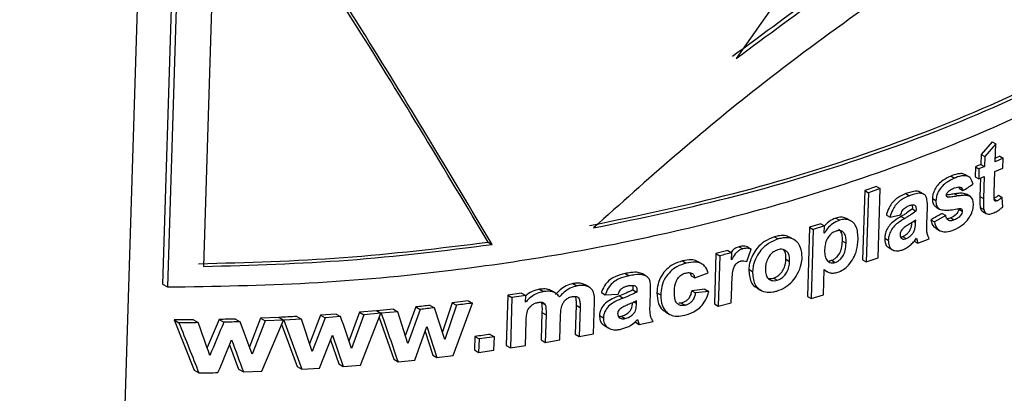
# Model space of a CAD drawing. Header units: millimetres. Extents: x 51 to 2966, y 67 to 3970.
# Tile 70 of 85: x 2478 to 2518, y 2802 to 2817. Entities that reach past the tile are written whole.
import ezdxf

# ---------------------------------------------------------------- set-up
doc = ezdxf.new("R2010")
doc.units = ezdxf.units.MM

msp = doc.modelspace()

# ---------------------------------------------------------------- linework, layer by layer
at = {"color": 7, "linetype": 'Continuous', "lineweight": 25}
for p, q in [((2485.283, 2887.024), (2478.405, 2663.545)), ((2485.25, 2841.631), (2484.152, 2805.97)), ((2485.451, 2841.515), (2484.353, 2805.854)), ((2486.368, 2825.145), (2485.799, 2806.678)), ((2511.913, 2821.732), (2507.239, 2815.053)), ((2517.537, 2811.697), (2517.092, 2811.191)), ((2517.537, 2811.697), (2517.68, 2811.615)), ((2517.68, 2811.615), (2517.235, 2811.109)), ((2517.658, 2810.892), (2517.68, 2811.615)), ((2517.092, 2811.191), (2517.079, 2810.785)), ((2517.092, 2811.191), (2517.235, 2811.109)), ((2517.235, 2811.109), (2517.222, 2810.702)), ((2517.982, 2811.036), (2517.658, 2810.892)), ((2517.839, 2811.118), (2517.662, 2811.04)), ((2517.839, 2811.118), (2517.982, 2811.036)), ((2517.97, 2810.639), (2517.982, 2811.036)), ((2516.86, 2810.691), (2516.848, 2810.293)), ((2516.86, 2810.691), (2517.003, 2810.608)), ((2517.003, 2810.608), (2516.991, 2810.211)), ((2517.222, 2810.702), (2517.003, 2810.608)), ((2517.079, 2810.785), (2517.222, 2810.702)), ((2517.62, 2809.659), (2517.646, 2810.495)), ((2517.646, 2810.495), (2517.97, 2810.639)), ((2515.882, 2810.319), (2516.025, 2810.236)), ((2516.581, 2810.297), (2516.438, 2810.379)), ((2516.848, 2810.293), (2516.991, 2810.211)), ((2516.991, 2810.211), (2517.21, 2810.305)), ((2517.063, 2810.242), (2517.04, 2809.495)), ((2517.21, 2810.305), (2517.183, 2809.412)), ((2512.408, 2809.732), (2512.323, 2806.95)), ((2512.885, 2809.898), (2512.408, 2809.732)), ((2512.408, 2809.732), (2512.554, 2809.648)), ((2513.031, 2809.814), (2512.554, 2809.648)), ((2512.885, 2809.898), (2513.031, 2809.814)), ((2512.945, 2807.032), (2513.031, 2809.814)), ((2516.186, 2809.881), (2516.215, 2809.814)), ((2516.215, 2809.814), (2516.358, 2809.731)), ((2512.554, 2809.648), (2512.469, 2806.866)), ((2514.067, 2809.612), (2514.212, 2809.528)), ((2514.785, 2809.583), (2514.641, 2809.666)), ((2515.129, 2809.415), (2515.273, 2809.332)), ((2515.701, 2809.507), (2515.758, 2809.474)), ((2516.019, 2809.599), (2516.163, 2809.517)), ((2516.638, 2809.503), (2516.495, 2809.586)), ((2517.04, 2809.495), (2517.183, 2809.412)), ((2517.62, 2809.394), (2517.74, 2809.325)), ((2517.789, 2809.543), (2517.931, 2809.461)), ((2517.957, 2809.073), (2517.931, 2809.461)), ((2514.315, 2809.157), (2514.323, 2808.994)), ((2514.323, 2808.994), (2514.468, 2808.91)), ((2514.902, 2808.409), (2514.926, 2809.033)), ((2515.277, 2809.069), (2515.421, 2808.986)), ((2516.189, 2809.004), (2516.189, 2808.987)), ((2516.189, 2808.987), (2516.333, 2808.904)), ((2517.053, 2809.052), (2517.196, 2808.969)), ((2517.155, 2808.893), (2517.298, 2808.811)), ((2511.238, 2808.625), (2511.385, 2808.54)), ((2511.849, 2808.515), (2511.702, 2808.6)), ((2513.279, 2808.751), (2513.424, 2808.667)), ((2513.424, 2808.667), (2513.851, 2808.752)), ((2513.873, 2808.695), (2514.018, 2808.611)), ((2514.454, 2808.447), (2514.457, 2808.549)), ((2515.065, 2808.554), (2515.209, 2808.471)), ((2515.664, 2808.734), (2515.209, 2808.471)), ((2515.52, 2808.817), (2515.664, 2808.734)), ((2515.867, 2808.636), (2516.011, 2808.554)), ((2510.188, 2808.256), (2510.102, 2805.475)), ((2510.642, 2808.398), (2510.188, 2808.256)), ((2510.188, 2808.256), (2510.336, 2808.171)), ((2510.336, 2808.171), (2510.25, 2805.389)), ((2510.79, 2808.313), (2510.336, 2808.171)), ((2510.642, 2808.398), (2510.79, 2808.313)), ((2510.781, 2808.016), (2510.79, 2808.313)), ((2515.276, 2808.211), (2515.42, 2808.127)), ((2508.781, 2807.873), (2508.93, 2807.787)), ((2509.553, 2807.761), (2509.404, 2807.847)), ((2511.51, 2807.7), (2511.657, 2807.615)), ((2513.211, 2807.819), (2513.356, 2807.736)), ((2513.931, 2807.882), (2514.076, 2807.799)), ((2514.398, 2807.701), (2514.542, 2807.617)), ((2514.488, 2807.816), (2514.542, 2807.617)), ((2514.542, 2807.617), (2515, 2807.794)), ((2497.255, 2807.657), (2497.421, 2807.562)), ((2506.903, 2807.322), (2506.419, 2807.197)), ((2506.903, 2807.322), (2507.054, 2807.235)), ((2507.351, 2807.476), (2507.502, 2807.389)), ((2507.657, 2806.878), (2507.836, 2807.379)), ((2507.685, 2807.466), (2507.836, 2807.379)), ((2513.377, 2807.437), (2513.522, 2807.353)), ((2505.073, 2806.903), (2505.226, 2806.815)), ((2506.419, 2807.197), (2506.357, 2805.174)), ((2506.419, 2807.197), (2506.571, 2807.11)), ((2506.571, 2807.11), (2506.508, 2805.087)), ((2507.046, 2806.947), (2507.054, 2807.235)), ((2509.237, 2806.971), (2509.386, 2806.885)), ((2511.075, 2806.927), (2511.222, 2806.842)), ((2512.323, 2806.95), (2512.469, 2806.866)), ((2512.469, 2806.866), (2512.945, 2807.032)), ((2505.853, 2806.784), (2505.7, 2806.872)), ((2507.744, 2806.571), (2507.894, 2806.484)), ((2510.745, 2805.545), (2510.777, 2806.562)), ((2510.776, 2806.544), (2510.9, 2806.473)), ((2502.765, 2806.394), (2502.922, 2806.304)), ((2503.619, 2806.287), (2503.463, 2806.377)), ((2505.418, 2806.304), (2505.571, 2806.216)), ((2505.571, 2806.216), (2506.11, 2806.42)), ((2508.736, 2806.213), (2508.885, 2806.126)), ((2484.152, 2805.97), (2484.353, 2805.854)), ((2499.325, 2805.76), (2499.487, 2805.666)), ((2500.665, 2805.99), (2500.825, 2805.897)), ((2501.318, 2805.846), (2501.159, 2805.938)), ((2503.081, 2805.742), (2503.237, 2805.652)), ((2503.768, 2805.095), (2503.792, 2805.718)), ((2505.978, 2805.76), (2505.444, 2805.701)), ((2505.978, 2805.76), (2506.131, 2805.672)), ((2507.036, 2805.223), (2507.055, 2805.848)), ((2508.065, 2805.818), (2508.215, 2805.731)), ((2498.046, 2805.524), (2497.984, 2803.501)), ((2498.6, 2805.608), (2498.046, 2805.524)), ((2498.046, 2805.524), (2498.21, 2805.429)), ((2498.21, 2805.429), (2498.148, 2803.406)), ((2498.764, 2805.514), (2498.21, 2805.429)), ((2498.6, 2805.608), (2498.764, 2805.514)), ((2498.755, 2805.238), (2498.764, 2805.514)), ((2499.96, 2805.609), (2499.799, 2805.702)), ((2501.812, 2805.629), (2501.969, 2805.538)), ((2501.969, 2805.538), (2502.489, 2805.569)), ((2502.535, 2805.498), (2502.692, 2805.407)), ((2504.043, 2805.622), (2504.198, 2805.532)), ((2505.444, 2805.701), (2505.597, 2805.613)), ((2506.131, 2805.672), (2505.597, 2805.613)), ((2510.102, 2805.475), (2510.25, 2805.389)), ((2510.25, 2805.389), (2510.745, 2805.545)), ((2493.442, 2804.96), (2492.776, 2804.898)), ((2493.442, 2804.96), (2493.616, 2804.86)), ((2494.342, 2805.051), (2493.92, 2803.887)), ((2494.513, 2804.952), (2494.016, 2803.578)), ((2494.342, 2805.051), (2494.513, 2804.952)), ((2494.926, 2805.115), (2495.096, 2805.017)), ((2495.511, 2803.745), (2495.096, 2805.017)), ((2495.811, 2805.22), (2495.412, 2804.049)), ((2495.98, 2805.123), (2495.511, 2803.745)), ((2496.456, 2805.302), (2495.811, 2805.22)), ((2495.811, 2805.22), (2495.98, 2805.123)), ((2495.845, 2803.091), (2496.624, 2805.205)), ((2496.456, 2805.302), (2496.624, 2805.205)), ((2499.382, 2805.248), (2499.544, 2805.155)), ((2500.793, 2805.117), (2500.757, 2803.959)), ((2500.793, 2805.117), (2500.952, 2805.025)), ((2500.952, 2805.025), (2500.916, 2803.866)), ((2501.494, 2803.974), (2501.534, 2805.262)), ((2503.223, 2805.188), (2503.226, 2805.291)), ((2505.033, 2805.208), (2504.923, 2805.201)), ((2505.033, 2805.208), (2505.186, 2805.12)), ((2506.357, 2805.174), (2506.508, 2805.087)), ((2506.508, 2805.087), (2507.036, 2805.223)), ((2485.395, 2804.532), (2484.617, 2804.527)), ((2484.617, 2804.527), (2485.419, 2802.51)), ((2484.617, 2804.527), (2484.815, 2804.412)), ((2485.395, 2804.532), (2485.591, 2804.419)), ((2486.425, 2804.548), (2485.946, 2803.413)), ((2486.425, 2804.548), (2486.617, 2804.437)), ((2487.092, 2804.565), (2487.282, 2804.455)), ((2488.099, 2804.599), (2487.648, 2803.452)), ((2488.832, 2804.63), (2488.099, 2804.599)), ((2488.099, 2804.599), (2488.287, 2804.49)), ((2488.143, 2802.464), (2489.018, 2804.523)), ((2489.018, 2804.523), (2488.287, 2804.49)), ((2488.832, 2804.63), (2489.018, 2804.523)), ((2488.845, 2804.631), (2488.849, 2804.62)), ((2488.845, 2804.631), (2489.031, 2804.524)), ((2489.739, 2804.561), (2489.031, 2804.524)), ((2489.031, 2804.524), (2489.757, 2802.542)), ((2489.556, 2804.667), (2489.739, 2804.561)), ((2490.169, 2803.263), (2489.739, 2804.561)), ((2490.515, 2804.724), (2490.066, 2803.572)), ((2490.695, 2804.619), (2490.169, 2803.263)), ((2491.137, 2804.766), (2490.515, 2804.724)), ((2490.515, 2804.724), (2490.695, 2804.619)), ((2491.316, 2804.663), (2490.695, 2804.619)), ((2491.137, 2804.766), (2491.316, 2804.663)), ((2492.079, 2804.838), (2491.655, 2803.677)), ((2492.255, 2804.736), (2491.76, 2803.373)), ((2492.764, 2804.897), (2492.079, 2804.838)), ((2492.079, 2804.838), (2492.255, 2804.736)), ((2492.117, 2802.707), (2492.939, 2804.796)), ((2492.939, 2804.796), (2492.255, 2804.736)), ((2492.764, 2804.897), (2492.939, 2804.796)), ((2492.776, 2804.898), (2492.78, 2804.888)), ((2492.776, 2804.898), (2492.952, 2804.797)), ((2492.872, 2804.624), (2493.455, 2802.944)), ((2493.616, 2804.86), (2492.952, 2804.797)), ((2494.016, 2803.578), (2493.616, 2804.86)), ((2499.42, 2804.831), (2499.386, 2803.721)), ((2499.42, 2804.831), (2499.582, 2804.738)), ((2499.582, 2804.738), (2499.547, 2803.627)), ((2500.138, 2803.728), (2500.168, 2804.701)), ((2501.736, 2804.702), (2501.894, 2804.611)), ((2502.611, 2804.675), (2502.767, 2804.585)), ((2503.269, 2804.55), (2503.335, 2804.345)), ((2504.386, 2804.848), (2504.541, 2804.759)), ((2487.76, 2803.146), (2487.282, 2804.455)), ((2488.287, 2804.49), (2487.76, 2803.146)), ((2488.946, 2804.355), (2489.574, 2802.648)), ((2494.301, 2802.913), (2494.787, 2804.263)), ((2494.787, 2804.263), (2495.196, 2803.013)), ((2498.751, 2803.499), (2498.782, 2804.483)), ((2501.941, 2804.297), (2502.099, 2804.206)), ((2503.18, 2804.435), (2503.335, 2804.345)), ((2503.335, 2804.345), (2503.891, 2804.465)), ((2490.473, 2802.586), (2490.988, 2803.919)), ((2490.988, 2803.919), (2491.427, 2802.652)), ((2494.714, 2804.061), (2495.026, 2803.111)), ((2496.722, 2803.862), (2496.705, 2803.32)), ((2496.722, 2803.862), (2496.888, 2803.766)), ((2496.888, 2803.766), (2496.872, 2803.224)), ((2497.504, 2803.851), (2496.888, 2803.766)), ((2497.339, 2803.947), (2497.504, 2803.851)), ((2497.487, 2803.309), (2497.504, 2803.851)), ((2500.757, 2803.959), (2500.916, 2803.866)), ((2486.853, 2803.531), (2487.215, 2802.547)), ((2490.912, 2803.723), (2491.248, 2802.756)), ((2497.984, 2803.501), (2498.148, 2803.406)), ((2498.148, 2803.406), (2498.751, 2803.499)), ((2499.386, 2803.721), (2499.547, 2803.627)), ((2493.455, 2802.944), (2493.628, 2802.844)), ((2495.026, 2803.111), (2495.196, 2803.013)), ((2495.196, 2803.013), (2495.845, 2803.091)), ((2496.705, 2803.32), (2496.872, 2803.224)), ((2496.872, 2803.224), (2497.487, 2803.309)), ((2487.215, 2802.547), (2487.405, 2802.437)), ((2489.574, 2802.648), (2489.757, 2802.542)), ((2489.757, 2802.542), (2490.473, 2802.586)), ((2491.248, 2802.756), (2491.427, 2802.652)), ((2491.427, 2802.652), (2492.117, 2802.707)), ((2493.628, 2802.844), (2494.301, 2802.913)), ((2485.419, 2802.51), (2485.615, 2802.397)), ((2487.405, 2802.437), (2488.143, 2802.464))]:
    msp.add_line(p, q, dxfattribs=at)
at = {"color": 8, "linetype": 'Continuous', "lineweight": 25}
for p, q in [((2514.374, 2808.493), (2514.454, 2808.447)), ((2503.127, 2805.244), (2503.223, 2805.188))]:
    msp.add_line(p, q, dxfattribs=at)
at = {"color": 7, "linetype": 'Continuous', "lineweight": 25}
for points, knots in [([(2497.255, 2807.657), (2495.531, 2810.538), (2492.076, 2816.31), (2488.142, 2822.272), (2486.172, 2825.258)], [0, 0, 0, 0, 0.499141, 1, 1, 1, 1]), ([(2497.421, 2807.562), (2495.7, 2810.44), (2492.254, 2816.207), (2488.332, 2822.162), (2486.368, 2825.145)], [0, 0, 0, 0, 0.499157, 1, 1, 1, 1]), ([(2507.088, 2815.14), (2508.329, 2816.059), (2510.812, 2817.898), (2514.424, 2820.287), (2517.795, 2822.422), (2519.81, 2823.704), (2520.824, 2824.349)], [0, 0, 0, 0, 0.268976, 0.538012, 0.767681, 1, 1, 1, 1]), ([(2507.239, 2815.053), (2508.48, 2815.973), (2510.96, 2817.814), (2514.571, 2820.205), (2517.939, 2822.34), (2519.953, 2823.622), (2520.966, 2824.267)], [0, 0, 0, 0, 0.269026, 0.538111, 0.767736, 1, 1, 1, 1]), ([(2522.051, 2823.389), (2521.152, 2822.805), (2519.347, 2821.632), (2516.088, 2819.558), (2512.287, 2817.037), (2508.327, 2814.103), (2504.712, 2811.122), (2502.572, 2809.198), (2501.496, 2808.23)], [0, 0, 0, 0, 0.1372122, 0.2755381, 0.4690885, 0.6682731, 0.8330948, 1, 1, 1, 1]), ([(2501.337, 2808.322), (2503.288, 2808.728), (2507.216, 2809.546), (2512.835, 2811.289), (2518.247, 2813.402), (2521.479, 2815.141), (2523.107, 2816.018)], [0, 0, 0, 0, 0.2413513, 0.4859069, 0.7410574, 1, 1, 1, 1]), ([(2501.496, 2808.23), (2503.446, 2808.638), (2507.371, 2809.46), (2512.985, 2811.207), (2518.392, 2813.321), (2521.622, 2815.06), (2523.249, 2815.936)], [0, 0, 0, 0, 0.241419, 0.486018, 0.741129, 1, 1, 1, 1]), ([(2484.353, 2805.854), (2486.258, 2805.885), (2490.089, 2805.947), (2495.383, 2806.442), (2500.196, 2807.146), (2504.549, 2808.013), (2508.801, 2809.099), (2513.451, 2810.578), (2518.39, 2812.519), (2521.605, 2814.249), (2523.224, 2815.121)], [0, 0, 0, 0, 0.132401, 0.266264, 0.371848, 0.477431, 0.586078, 0.694727, 0.846257, 1, 1, 1, 1]), ([(2515.882, 2810.319), (2515.774, 2810.269), (2515.598, 2810.188), (2515.371, 2809.994), (2515.227, 2809.796), (2515.144, 2809.594), (2515.134, 2809.473), (2515.129, 2809.415)], [0, 0, 0, 0, 0.2957898, 0.4813156, 0.667775, 0.8417216, 1, 1, 1, 1]), ([(2516.025, 2810.236), (2515.917, 2810.186), (2515.741, 2810.105), (2515.515, 2809.911), (2515.371, 2809.713), (2515.288, 2809.511), (2515.278, 2809.39), (2515.273, 2809.332)], [0, 0, 0, 0, 0.295819, 0.48132, 0.667759, 0.8417, 1, 1, 1, 1]), ([(2516.433, 2810.372), (2516.42, 2810.382), (2516.367, 2810.422), (2516.19, 2810.42), (2516.014, 2810.371), (2515.896, 2810.325), (2515.882, 2810.319)], [0, 0, 0, 0, 0.107521, 0.416466, 0.927808, 1, 1, 1, 1]), ([(2516.767, 2809.998), (2516.739, 2810.085), (2516.694, 2810.224), (2516.541, 2810.33), (2516.337, 2810.342), (2516.157, 2810.288), (2516.04, 2810.242), (2516.025, 2810.236)], [0, 0, 0, 0, 0.304896, 0.483448, 0.662268, 0.958231, 1, 1, 1, 1]), ([(2514.638, 2809.662), (2514.633, 2809.667), (2514.599, 2809.698), (2514.472, 2809.715), (2514.281, 2809.687), (2514.134, 2809.635), (2514.067, 2809.612)], [0, 0, 0, 0, 0.04143, 0.289608, 0.677856, 1, 1, 1, 1]), ([(2515.689, 2809.55), (2515.691, 2809.566), (2515.695, 2809.598), (2515.727, 2809.653), (2515.781, 2809.712), (2515.884, 2809.782), (2515.968, 2809.819), (2516.024, 2809.843)], [0, 0, 0, 0, 0.113787, 0.228978, 0.376908, 0.590516, 1, 1, 1, 1]), ([(2516.024, 2809.843), (2516.063, 2809.858), (2516.101, 2809.871), (2516.176, 2809.884), (2516.213, 2809.884), (2516.275, 2809.865), (2516.3, 2809.846), (2516.338, 2809.796), (2516.349, 2809.764), (2516.358, 2809.731)], [0, 0, 0, 0, 0.25, 0.25, 0.5, 0.5, 0.75, 0.75, 1, 1, 1, 1]), ([(2514.067, 2809.612), (2513.955, 2809.564), (2513.778, 2809.49), (2513.555, 2809.307), (2513.396, 2809.089), (2513.319, 2808.898), (2513.285, 2808.776), (2513.279, 2808.751)], [0, 0, 0, 0, 0.308047, 0.486116, 0.664587, 0.933528, 1, 1, 1, 1]), ([(2514.212, 2809.528), (2514.1, 2809.481), (2513.923, 2809.406), (2513.7, 2809.223), (2513.541, 2809.006), (2513.465, 2808.814), (2513.431, 2808.692), (2513.424, 2808.667)], [0, 0, 0, 0, 0.308022, 0.48607, 0.664507, 0.933488, 1, 1, 1, 1]), ([(2514.926, 2809.033), (2514.928, 2809.149), (2514.931, 2809.319), (2514.878, 2809.516), (2514.776, 2809.599), (2514.62, 2809.636), (2514.425, 2809.603), (2514.278, 2809.551), (2514.212, 2809.528)], [0, 0, 0, 0, 0.28295, 0.41146, 0.541158, 0.66, 0.84588, 1, 1, 1, 1]), ([(2515.129, 2809.415), (2515.129, 2809.375), (2515.131, 2809.273), (2515.175, 2809.144), (2515.249, 2809.094), (2515.281, 2809.074)], [0, 0, 0, 0, 0.274028, 0.698693, 1, 1, 1, 1]), ([(2515.273, 2809.332), (2515.273, 2809.292), (2515.275, 2809.19), (2515.324, 2809.051), (2515.409, 2808.997), (2515.449, 2808.971)], [0, 0, 0, 0, 0.251788, 0.642101, 1, 1, 1, 1]), ([(2515.758, 2809.474), (2515.748, 2809.477), (2515.727, 2809.482), (2515.701, 2809.499), (2515.691, 2809.526), (2515.69, 2809.544), (2515.689, 2809.55)], [0, 0, 0, 0, 0.252094, 0.57588, 0.836538, 1, 1, 1, 1]), ([(2516.019, 2809.599), (2515.951, 2809.589), (2515.849, 2809.573), (2515.738, 2809.556), (2515.698, 2809.557), (2515.691, 2809.557)], [0, 0, 0, 0, 0.619563, 0.930207, 1, 1, 1, 1]), ([(2516.163, 2809.517), (2516.095, 2809.505), (2515.992, 2809.489), (2515.855, 2809.471), (2515.79, 2809.473), (2515.758, 2809.474)], [0, 0, 0, 0, 0.498443, 0.748367, 1, 1, 1, 1]), ([(2516.519, 2809.571), (2516.459, 2809.594), (2516.357, 2809.634), (2516.18, 2809.624), (2516.073, 2809.607), (2516.019, 2809.599)], [0, 0, 0, 0, 0.411246, 0.703732, 1, 1, 1, 1]), ([(2516.662, 2809.489), (2516.602, 2809.512), (2516.501, 2809.551), (2516.324, 2809.541), (2516.217, 2809.525), (2516.163, 2809.517)], [0, 0, 0, 0, 0.411277, 0.703743, 1, 1, 1, 1]), ([(2516.777, 2809.15), (2516.777, 2809.184), (2516.777, 2809.254), (2516.758, 2809.347), (2516.724, 2809.431), (2516.683, 2809.469), (2516.662, 2809.489)], [0, 0, 0, 0, 0.251068, 0.499537, 0.744526, 1, 1, 1, 1]), ([(2517.04, 2809.495), (2517.038, 2809.419), (2517.036, 2809.343), (2517.038, 2809.194), (2517.04, 2809.12), (2517.053, 2809.052)], [0, 0, 0, 0, 0.5, 0.5, 1, 1, 1, 1]), ([(2517.183, 2809.412), (2517.182, 2809.375), (2517.18, 2809.299), (2517.178, 2809.148), (2517.189, 2809.041), (2517.196, 2808.969)], [0, 0, 0, 0, 0.250235, 0.500535, 1, 1, 1, 1]), ([(2517.625, 2809.351), (2517.622, 2809.375), (2517.615, 2809.424), (2517.618, 2809.529), (2517.619, 2809.607), (2517.62, 2809.659)], [0, 0, 0, 0, 0.252808, 0.503655, 1, 1, 1, 1]), ([(2517.789, 2809.543), (2517.758, 2809.518), (2517.712, 2809.48), (2517.654, 2809.438), (2517.628, 2809.424), (2517.618, 2809.419)], [0, 0, 0, 0, 0.5516105, 0.830939, 1, 1, 1, 1]), ([(2517.74, 2809.325), (2517.722, 2809.318), (2517.692, 2809.307), (2517.656, 2809.312), (2517.636, 2809.329), (2517.628, 2809.344), (2517.625, 2809.351)], [0, 0, 0, 0, 0.370096, 0.59234, 0.814822, 1, 1, 1, 1]), ([(2517.931, 2809.461), (2517.901, 2809.436), (2517.855, 2809.397), (2517.79, 2809.351), (2517.757, 2809.334), (2517.74, 2809.325)], [0, 0, 0, 0, 0.49475, 0.74527, 1, 1, 1, 1]), ([(2513.851, 2808.752), (2513.871, 2808.812), (2513.901, 2808.902), (2513.986, 2809.014), (2514.074, 2809.079), (2514.137, 2809.106), (2514.171, 2809.12)], [0, 0, 0, 0, 0.389393, 0.580625, 0.772281, 1, 1, 1, 1]), ([(2514.323, 2808.994), (2514.251, 2808.939), (2514.141, 2808.857), (2513.989, 2808.763), (2513.912, 2808.718), (2513.873, 2808.695)], [0, 0, 0, 0, 0.495871, 0.747824, 1, 1, 1, 1]), ([(2514.468, 2808.91), (2514.395, 2808.856), (2514.286, 2808.774), (2514.134, 2808.68), (2514.057, 2808.634), (2514.018, 2808.611)], [0, 0, 0, 0, 0.495879, 0.747805, 1, 1, 1, 1]), ([(2514.171, 2809.12), (2514.217, 2809.136), (2514.29, 2809.161), (2514.381, 2809.161), (2514.438, 2809.138), (2514.476, 2809.054), (2514.472, 2808.973), (2514.468, 2808.91)], [0, 0, 0, 0, 0.25045, 0.396693, 0.543778, 0.645971, 1, 1, 1, 1]), ([(2515.449, 2808.971), (2515.522, 2808.958), (2515.673, 2808.933), (2515.928, 2808.963), (2516.102, 2808.991), (2516.189, 2809.004)], [0, 0, 0, 0, 0.318231, 0.6581843, 1, 1, 1, 1]), ([(2516.189, 2808.987), (2516.188, 2808.969), (2516.186, 2808.951), (2516.177, 2808.913), (2516.169, 2808.893), (2516.14, 2808.835), (2516.112, 2808.799), (2516.017, 2808.705), (2515.941, 2808.668), (2515.867, 2808.636)], [0, 0, 0, 0, 0.125, 0.125, 0.25, 0.25, 0.5, 0.5, 1, 1, 1, 1]), ([(2515.998, 2808.156), (2516.117, 2808.213), (2516.311, 2808.307), (2516.547, 2808.543), (2516.696, 2808.777), (2516.766, 2808.988), (2516.774, 2809.107), (2516.777, 2809.15)], [0, 0, 0, 0, 0.304095, 0.497863, 0.691618, 0.888478, 1, 1, 1, 1]), ([(2516.333, 2808.904), (2516.329, 2808.874), (2516.321, 2808.817), (2516.27, 2808.733), (2516.199, 2808.656), (2516.109, 2808.597), (2516.042, 2808.567), (2516.011, 2808.554)], [0, 0, 0, 0, 0.20178, 0.380139, 0.539142, 0.783349, 1, 1, 1, 1]), ([(2516.189, 2809.004), (2516.199, 2809.006), (2516.219, 2809.009), (2516.247, 2809.008), (2516.275, 2809.006), (2516.29, 2808.998), (2516.298, 2808.995)], [0, 0, 0, 0, 0.249214, 0.499025, 0.746441, 1, 1, 1, 1]), ([(2516.298, 2808.995), (2516.307, 2808.985), (2516.326, 2808.968), (2516.333, 2808.932), (2516.333, 2808.911), (2516.333, 2808.904)], [0, 0, 0, 0, 0.431722, 0.825834, 1, 1, 1, 1]), ([(2517.053, 2809.052), (2517.068, 2809.002), (2517.087, 2808.934), (2517.143, 2808.906), (2517.158, 2808.899)], [0, 0, 0, 0, 0.739017, 1, 1, 1, 1]), ([(2517.196, 2808.969), (2517.212, 2808.922), (2517.24, 2808.842), (2517.335, 2808.787), (2517.453, 2808.78), (2517.547, 2808.815), (2517.602, 2808.836)], [0, 0, 0, 0, 0.30184, 0.505466, 0.708876, 1, 1, 1, 1]), ([(2517.602, 2808.836), (2517.662, 2808.866), (2517.753, 2808.91), (2517.871, 2808.996), (2517.928, 2809.047), (2517.957, 2809.073)], [0, 0, 0, 0, 0.48805, 0.741868, 1, 1, 1, 1]), ([(2511.385, 2808.54), (2511.289, 2808.498), (2511.112, 2808.42), (2510.903, 2808.219), (2510.819, 2808.079), (2510.781, 2808.016)], [0, 0, 0, 0, 0.390678, 0.725512, 1, 1, 1, 1]), ([(2511.238, 2808.625), (2511.141, 2808.584), (2510.973, 2808.513), (2510.842, 2808.374), (2510.786, 2808.315)], [0, 0, 0, 0, 0.5782339, 1, 1, 1, 1]), ([(2511.696, 2808.589), (2511.65, 2808.615), (2511.555, 2808.67), (2511.385, 2808.666), (2511.277, 2808.636), (2511.238, 2808.625)], [0, 0, 0, 0, 0.37807, 0.773509, 1, 1, 1, 1]), ([(2512.14, 2807.773), (2512.134, 2807.961), (2512.124, 2808.238), (2511.923, 2808.487), (2511.726, 2808.58), (2511.532, 2808.582), (2511.424, 2808.551), (2511.385, 2808.54)], [0, 0, 0, 0, 0.406073, 0.59581, 0.785937, 0.922005, 1, 1, 1, 1]), ([(2513.873, 2808.695), (2513.777, 2808.637), (2513.618, 2808.541), (2513.413, 2808.357), (2513.289, 2808.166), (2513.223, 2807.981), (2513.215, 2807.871), (2513.211, 2807.819)], [0, 0, 0, 0, 0.2863127, 0.4759378, 0.6666175, 0.8457925, 1, 1, 1, 1]), ([(2514.018, 2808.611), (2513.922, 2808.553), (2513.763, 2808.457), (2513.558, 2808.274), (2513.435, 2808.083), (2513.369, 2807.897), (2513.36, 2807.787), (2513.356, 2807.736)], [0, 0, 0, 0, 0.286191, 0.475836, 0.666535, 0.845712, 1, 1, 1, 1]), ([(2514.457, 2808.549), (2514.412, 2808.517), (2514.344, 2808.47), (2514.251, 2808.412), (2514.205, 2808.384), (2514.182, 2808.37)], [0, 0, 0, 0, 0.499126, 0.749568, 1, 1, 1, 1]), ([(2515.065, 2808.554), (2515.093, 2808.447), (2515.131, 2808.302), (2515.25, 2808.238), (2515.282, 2808.221)], [0, 0, 0, 0, 0.733262, 1, 1, 1, 1]), ([(2516.011, 2808.554), (2515.962, 2808.537), (2515.88, 2808.51), (2515.781, 2808.527), (2515.711, 2808.584), (2515.678, 2808.661), (2515.667, 2808.718), (2515.664, 2808.734)], [0, 0, 0, 0, 0.272019, 0.453586, 0.635365, 0.899815, 1, 1, 1, 1]), ([(2515.867, 2808.636), (2515.817, 2808.616), (2515.762, 2808.594), (2515.717, 2808.603), (2515.713, 2808.604)], [0, 0, 0, 0, 0.916699, 1, 1, 1, 1]), ([(2511.252, 2808.104), (2511.207, 2808.085), (2511.117, 2808.049), (2510.99, 2807.936), (2510.878, 2807.78), (2510.809, 2807.578), (2510.799, 2807.439), (2510.794, 2807.364)], [0, 0, 0, 0, 0.151267, 0.303738, 0.491095, 0.725152, 1, 1, 1, 1]), ([(2511.657, 2807.615), (2511.657, 2807.683), (2511.656, 2807.818), (2511.612, 2807.984), (2511.517, 2808.087), (2511.398, 2808.136), (2511.299, 2808.114), (2511.252, 2808.104)], [0, 0, 0, 0, 0.249827, 0.501402, 0.670826, 0.841262, 1, 1, 1, 1]), ([(2511.51, 2807.7), (2511.51, 2807.768), (2511.511, 2807.904), (2511.462, 2808.063), (2511.399, 2808.154), (2511.353, 2808.169), (2511.347, 2808.171)], [0, 0, 0, 0, 0.360062, 0.722624, 0.966847, 1, 1, 1, 1]), ([(2513.898, 2808.152), (2513.879, 2808.123), (2513.84, 2808.066), (2513.83, 2808.002), (2513.828, 2807.971), (2513.827, 2807.967)], [0, 0, 0, 0, 0.4813066, 0.9268262, 1, 1, 1, 1]), ([(2514.182, 2808.37), (2514.133, 2808.339), (2514.06, 2808.292), (2513.962, 2808.221), (2513.92, 2808.175), (2513.898, 2808.152)], [0, 0, 0, 0, 0.491518, 0.742028, 1, 1, 1, 1]), ([(2513.931, 2807.882), (2513.972, 2807.903), (2514.056, 2807.944), (2514.161, 2808.047), (2514.247, 2808.161), (2514.295, 2808.3), (2514.298, 2808.39), (2514.3, 2808.443)], [0, 0, 0, 0, 0.192343, 0.384658, 0.562817, 0.742318, 1, 1, 1, 1]), ([(2514.076, 2807.799), (2514.117, 2807.819), (2514.201, 2807.861), (2514.305, 2807.964), (2514.392, 2808.077), (2514.449, 2808.247), (2514.452, 2808.365), (2514.454, 2808.447)], [0, 0, 0, 0, 0.16902, 0.3380281, 0.4946592, 0.6524698, 1, 1, 1, 1]), ([(2515, 2807.794), (2514.978, 2807.836), (2514.957, 2807.88), (2514.926, 2807.975), (2514.914, 2808.025), (2514.898, 2808.184), (2514.9, 2808.297), (2514.902, 2808.409)], [0, 0, 0, 0, 0.25, 0.25, 0.5, 0.5, 1, 1, 1, 1]), ([(2515.209, 2808.471), (2515.24, 2808.369), (2515.292, 2808.202), (2515.484, 2808.083), (2515.714, 2808.059), (2515.895, 2808.121), (2515.998, 2808.156)], [0, 0, 0, 0, 0.321287, 0.524102, 0.727275, 1, 1, 1, 1]), ([(2508.781, 2807.873), (2508.644, 2807.82), (2508.384, 2807.722), (2508.08, 2807.439), (2507.877, 2807.128), (2507.765, 2806.834), (2507.75, 2806.646), (2507.744, 2806.571)], [0, 0, 0, 0, 0.240261, 0.452807, 0.634149, 0.85348, 1, 1, 1, 1]), ([(2508.93, 2807.787), (2508.793, 2807.734), (2508.534, 2807.635), (2508.229, 2807.353), (2508.027, 2807.042), (2507.915, 2806.747), (2507.9, 2806.56), (2507.894, 2806.484)], [0, 0, 0, 0, 0.2403136, 0.4527118, 0.6340093, 0.8533442, 1, 1, 1, 1]), ([(2509.4, 2807.838), (2509.349, 2807.865), (2509.23, 2807.929), (2509.005, 2807.928), (2508.847, 2807.889), (2508.781, 2807.873)], [0, 0, 0, 0, 0.307034, 0.71364, 1, 1, 1, 1]), ([(2509.889, 2807.043), (2509.879, 2807.18), (2509.861, 2807.453), (2509.659, 2807.718), (2509.396, 2807.837), (2509.155, 2807.843), (2508.996, 2807.803), (2508.93, 2807.787)], [0, 0, 0, 0, 0.2758639, 0.5537627, 0.7188434, 0.8838912, 1, 1, 1, 1]), ([(2511.075, 2806.927), (2511.115, 2806.943), (2511.196, 2806.977), (2511.312, 2807.08), (2511.417, 2807.226), (2511.494, 2807.445), (2511.504, 2807.603), (2511.51, 2807.7)], [0, 0, 0, 0, 0.132897, 0.266829, 0.436316, 0.655543, 1, 1, 1, 1]), ([(2511.321, 2806.445), (2511.399, 2806.478), (2511.555, 2806.543), (2511.782, 2806.751), (2511.972, 2807.02), (2512.11, 2807.383), (2512.129, 2807.627), (2512.14, 2807.773)], [0, 0, 0, 0, 0.148324, 0.297406, 0.5009, 0.701593, 1, 1, 1, 1]), ([(2513.211, 2807.819), (2513.215, 2807.743), (2513.223, 2807.608), (2513.296, 2807.482), (2513.363, 2807.452), (2513.381, 2807.444)], [0, 0, 0, 0, 0.48653, 0.856065, 1, 1, 1, 1]), ([(2513.356, 2807.736), (2513.36, 2807.658), (2513.366, 2807.521), (2513.465, 2807.378), (2513.604, 2807.306), (2513.769, 2807.301), (2513.882, 2807.337), (2513.931, 2807.352)], [0, 0, 0, 0, 0.25835, 0.454547, 0.651092, 0.845593, 1, 1, 1, 1]), ([(2513.827, 2807.967), (2513.829, 2807.932), (2513.833, 2807.869), (2513.885, 2807.808), (2513.953, 2807.777), (2514.022, 2807.781), (2514.063, 2807.795), (2514.076, 2807.799)], [0, 0, 0, 0, 0.266596, 0.485755, 0.704703, 0.911001, 1, 1, 1, 1]), ([(2513.844, 2807.868), (2513.861, 2807.868), (2513.888, 2807.867), (2513.918, 2807.878), (2513.931, 2807.882)], [0, 0, 0, 0, 0.584434, 1, 1, 1, 1]), ([(2513.931, 2807.352), (2513.985, 2807.374), (2514.038, 2807.397), (2514.14, 2807.458), (2514.191, 2807.494), (2514.287, 2807.575), (2514.331, 2807.619), (2514.414, 2807.713), (2514.452, 2807.764), (2514.488, 2807.816)], [0, 0, 0, 0, 0.25, 0.25, 0.5, 0.5, 0.75, 0.75, 1, 1, 1, 1]), ([(2485.604, 2806.791), (2487.554, 2806.844), (2491.478, 2806.951), (2495.322, 2807.421), (2497.255, 2807.657)], [0, 0, 0, 0, 0.497094, 1, 1, 1, 1]), ([(2485.799, 2806.678), (2487.745, 2806.735), (2491.66, 2806.849), (2495.493, 2807.323), (2497.421, 2807.562)], [0, 0, 0, 0, 0.497127, 1, 1, 1, 1]), ([(2507.351, 2807.476), (2507.3, 2807.458), (2507.207, 2807.425), (2507.094, 2807.337), (2507.053, 2807.273), (2507.036, 2807.245)], [0, 0, 0, 0, 0.412811, 0.751953, 1, 1, 1, 1]), ([(2507.502, 2807.389), (2507.451, 2807.371), (2507.356, 2807.338), (2507.199, 2807.207), (2507.115, 2807.068), (2507.058, 2806.969), (2507.046, 2806.947)], [0, 0, 0, 0, 0.249923, 0.455174, 0.884049, 1, 1, 1, 1]), ([(2507.685, 2807.466), (2507.651, 2807.476), (2507.591, 2807.494), (2507.478, 2807.502), (2507.399, 2807.486), (2507.351, 2807.476)], [0, 0, 0, 0, 0.341223, 0.603483, 1, 1, 1, 1]), ([(2507.836, 2807.379), (2507.802, 2807.389), (2507.741, 2807.407), (2507.629, 2807.415), (2507.55, 2807.399), (2507.502, 2807.389)], [0, 0, 0, 0, 0.3411159, 0.6033451, 1, 1, 1, 1]), ([(2508.916, 2807.353), (2508.866, 2807.334), (2508.766, 2807.296), (2508.623, 2807.176), (2508.497, 2807.009), (2508.424, 2806.804), (2508.414, 2806.667), (2508.409, 2806.6)], [0, 0, 0, 0, 0.158158, 0.317123, 0.518402, 0.762353, 1, 1, 1, 1]), ([(2509.386, 2806.885), (2509.382, 2806.995), (2509.376, 2807.156), (2509.259, 2807.309), (2509.139, 2807.369), (2509.016, 2807.377), (2508.944, 2807.36), (2508.916, 2807.353)], [0, 0, 0, 0, 0.393944, 0.581242, 0.768754, 0.909784, 1, 1, 1, 1]), ([(2509.237, 2806.971), (2509.236, 2807.083), (2509.235, 2807.237), (2509.145, 2807.337), (2509.12, 2807.364)], [0, 0, 0, 0, 0.72711, 1, 1, 1, 1]), ([(2510.794, 2807.364), (2510.792, 2807.291), (2510.794, 2807.22), (2510.813, 2807.083), (2510.829, 2807.019), (2510.878, 2806.936), (2510.898, 2806.912), (2510.946, 2806.871), (2510.973, 2806.853), (2511.034, 2806.829), (2511.069, 2806.822), (2511.143, 2806.822), (2511.182, 2806.83), (2511.222, 2806.842)], [0, 0, 0, 0, 0.25, 0.25, 0.5, 0.5, 0.625, 0.625, 0.75, 0.75, 0.875, 0.875, 1, 1, 1, 1]), ([(2511.222, 2806.842), (2511.262, 2806.859), (2511.343, 2806.892), (2511.458, 2806.995), (2511.563, 2807.141), (2511.64, 2807.36), (2511.651, 2807.518), (2511.657, 2807.615)], [0, 0, 0, 0, 0.1328271, 0.266685, 0.4361808, 0.6553564, 1, 1, 1, 1]), ([(2505.073, 2806.903), (2504.943, 2806.863), (2504.712, 2806.791), (2504.422, 2806.57), (2504.202, 2806.297), (2504.07, 2805.966), (2504.052, 2805.735), (2504.043, 2805.622)], [0, 0, 0, 0, 0.217219, 0.385996, 0.554496, 0.780939, 1, 1, 1, 1]), ([(2505.695, 2806.865), (2505.679, 2806.877), (2505.611, 2806.929), (2505.395, 2806.958), (2505.194, 2806.924), (2505.073, 2806.903)], [0, 0, 0, 0, 0.1080484, 0.4660846, 1, 1, 1, 1]), ([(2507.055, 2805.848), (2507.058, 2805.94), (2507.065, 2806.125), (2507.088, 2806.403), (2507.128, 2806.63), (2507.226, 2806.783), (2507.308, 2806.856), (2507.379, 2806.888), (2507.417, 2806.9), (2507.422, 2806.902)], [0, 0, 0, 0, 0.249989, 0.500073, 0.752117, 0.830537, 0.909311, 0.985952, 1, 1, 1, 1]), ([(2507.422, 2806.902), (2507.444, 2806.907), (2507.466, 2806.911), (2507.508, 2806.914), (2507.528, 2806.912), (2507.587, 2806.905), (2507.623, 2806.892), (2507.657, 2806.878)], [0, 0, 0, 0, 0.25, 0.25, 0.5, 0.5, 1, 1, 1, 1]), ([(2508.736, 2806.213), (2508.785, 2806.231), (2508.883, 2806.268), (2509.023, 2806.386), (2509.147, 2806.55), (2509.221, 2806.759), (2509.232, 2806.899), (2509.237, 2806.971)], [0, 0, 0, 0, 0.154785, 0.310327, 0.507474, 0.746457, 1, 1, 1, 1]), ([(2508.868, 2805.692), (2508.982, 2805.735), (2509.211, 2805.822), (2509.503, 2806.073), (2509.73, 2806.399), (2509.863, 2806.734), (2509.882, 2806.955), (2509.889, 2807.043)], [0, 0, 0, 0, 0.197249, 0.396131, 0.577609, 0.830744, 1, 1, 1, 1]), ([(2510.958, 2806.911), (2510.975, 2806.91), (2511.012, 2806.908), (2511.053, 2806.92), (2511.075, 2806.927)], [0, 0, 0, 0, 0.462751, 1, 1, 1, 1]), ([(2505.226, 2806.815), (2505.096, 2806.774), (2504.865, 2806.702), (2504.577, 2806.481), (2504.356, 2806.207), (2504.225, 2805.877), (2504.207, 2805.646), (2504.198, 2805.532)], [0, 0, 0, 0, 0.217291, 0.385981, 0.554396, 0.780979, 1, 1, 1, 1]), ([(2506.11, 2806.42), (2506.071, 2806.52), (2506.009, 2806.682), (2505.807, 2806.823), (2505.552, 2806.873), (2505.348, 2806.837), (2505.226, 2806.815)], [0, 0, 0, 0, 0.318172, 0.513494, 0.70887, 1, 1, 1, 1]), ([(2507.744, 2806.571), (2507.755, 2806.393), (2507.772, 2806.119), (2507.937, 2805.881), (2508.047, 2805.837), (2508.071, 2805.828)], [0, 0, 0, 0, 0.593521, 0.915071, 1, 1, 1, 1]), ([(2508.409, 2806.6), (2508.408, 2806.529), (2508.411, 2806.461), (2508.436, 2806.332), (2508.461, 2806.272), (2508.54, 2806.174), (2508.594, 2806.138), (2508.694, 2806.11), (2508.73, 2806.106), (2508.806, 2806.108), (2508.845, 2806.116), (2508.885, 2806.126)], [0, 0, 0, 0, 0.25, 0.25, 0.5, 0.5, 0.75, 0.75, 0.875, 0.875, 1, 1, 1, 1]), ([(2508.885, 2806.126), (2508.934, 2806.145), (2509.032, 2806.182), (2509.172, 2806.3), (2509.295, 2806.464), (2509.37, 2806.673), (2509.38, 2806.813), (2509.386, 2806.885)], [0, 0, 0, 0, 0.15468, 0.310126, 0.507243, 0.746191, 1, 1, 1, 1]), ([(2510.777, 2806.562), (2510.846, 2806.508), (2510.95, 2806.426), (2511.152, 2806.403), (2511.263, 2806.431), (2511.321, 2806.445)], [0, 0, 0, 0, 0.495574, 0.736779, 1, 1, 1, 1]), ([(2502.765, 2806.394), (2502.628, 2806.361), (2502.412, 2806.307), (2502.136, 2806.147), (2501.944, 2805.943), (2501.857, 2805.761), (2501.818, 2805.648), (2501.812, 2805.629)], [0, 0, 0, 0, 0.320108, 0.506199, 0.692965, 0.949779, 1, 1, 1, 1]), ([(2502.922, 2806.304), (2502.785, 2806.27), (2502.569, 2806.217), (2502.293, 2806.056), (2502.102, 2805.852), (2502.014, 2805.67), (2501.976, 2805.557), (2501.969, 2805.538)], [0, 0, 0, 0, 0.320017, 0.506025, 0.692693, 0.949646, 1, 1, 1, 1]), ([(2503.463, 2806.377), (2503.408, 2806.4), (2503.272, 2806.457), (2503.021, 2806.441), (2502.843, 2806.409), (2502.765, 2806.394)], [0, 0, 0, 0, 0.278098, 0.684492, 1, 1, 1, 1]), ([(2503.792, 2805.718), (2503.793, 2805.828), (2503.795, 2805.99), (2503.742, 2806.191), (2503.622, 2806.299), (2503.424, 2806.363), (2503.178, 2806.352), (2502.999, 2806.319), (2502.922, 2806.304)], [0, 0, 0, 0, 0.25679, 0.380778, 0.506417, 0.643796, 0.844488, 1, 1, 1, 1]), ([(2504.748, 2805.692), (2504.756, 2805.829), (2504.766, 2806.011), (2504.903, 2806.235), (2505.024, 2806.344), (2505.135, 2806.397), (2505.196, 2806.413), (2505.212, 2806.417)], [0, 0, 0, 0, 0.48379, 0.644752, 0.806121, 0.950694, 1, 1, 1, 1]), ([(2505.212, 2806.417), (2505.258, 2806.425), (2505.339, 2806.44), (2505.441, 2806.418), (2505.519, 2806.362), (2505.556, 2806.287), (2505.568, 2806.232), (2505.571, 2806.216)], [0, 0, 0, 0, 0.25236, 0.438629, 0.625237, 0.887742, 1, 1, 1, 1]), ([(2505.366, 2806.428), (2505.382, 2806.404), (2505.406, 2806.367), (2505.415, 2806.321), (2505.418, 2806.304)], [0, 0, 0, 0, 0.636183, 1, 1, 1, 1]), ([(2507.894, 2806.484), (2507.902, 2806.303), (2507.916, 2806.023), (2508.139, 2805.756), (2508.395, 2805.641), (2508.657, 2805.638), (2508.816, 2805.679), (2508.868, 2805.692)], [0, 0, 0, 0, 0.348839, 0.537814, 0.726893, 0.910071, 1, 1, 1, 1]), ([(2508.519, 2806.206), (2508.556, 2806.198), (2508.624, 2806.185), (2508.701, 2806.204), (2508.736, 2806.213)], [0, 0, 0, 0, 0.549785, 1, 1, 1, 1]), ([(2499.325, 2805.76), (2499.22, 2805.735), (2499.01, 2805.686), (2498.839, 2805.557), (2498.752, 2805.491)], [0, 0, 0, 0, 0.498287, 1, 1, 1, 1]), ([(2499.799, 2805.701), (2499.745, 2805.725), (2499.636, 2805.776), (2499.464, 2805.779), (2499.36, 2805.764), (2499.325, 2805.76)], [0, 0, 0, 0, 0.388431, 0.797227, 1, 1, 1, 1]), ([(2500.665, 2805.99), (2500.572, 2805.965), (2500.384, 2805.914), (2500.143, 2805.746), (2500.021, 2805.611), (2499.963, 2805.546)], [0, 0, 0, 0, 0.3376344, 0.6819876, 1, 1, 1, 1]), ([(2500.825, 2805.897), (2500.732, 2805.872), (2500.544, 2805.822), (2500.303, 2805.653), (2500.182, 2805.518), (2500.124, 2805.454)], [0, 0, 0, 0, 0.337913, 0.68182, 1, 1, 1, 1]), ([(2501.158, 2805.935), (2501.11, 2805.958), (2501.007, 2806.008), (2500.83, 2806.014), (2500.712, 2805.997), (2500.665, 2805.99)], [0, 0, 0, 0, 0.342338, 0.733976, 1, 1, 1, 1]), ([(2501.534, 2805.262), (2501.534, 2805.353), (2501.534, 2805.514), (2501.474, 2805.718), (2501.343, 2805.845), (2501.171, 2805.912), (2500.989, 2805.922), (2500.872, 2805.905), (2500.825, 2805.897)], [0, 0, 0, 0, 0.244779, 0.429721, 0.583469, 0.737269, 0.893923, 1, 1, 1, 1]), ([(2502.489, 2805.569), (2502.512, 2805.627), (2502.549, 2805.715), (2502.65, 2805.816), (2502.758, 2805.87), (2502.834, 2805.889), (2502.875, 2805.899)], [0, 0, 0, 0, 0.371573, 0.568758, 0.765887, 1, 1, 1, 1]), ([(2503.081, 2805.742), (2502.994, 2805.69), (2502.904, 2805.649), (2502.721, 2805.57), (2502.628, 2805.534), (2502.535, 2805.498)], [0, 0, 0, 0, 0.5, 0.5, 1, 1, 1, 1]), ([(2502.875, 2805.899), (2502.937, 2805.911), (2503.026, 2805.927), (2503.133, 2805.912), (2503.192, 2805.886), (2503.238, 2805.823), (2503.237, 2805.74), (2503.237, 2805.675), (2503.237, 2805.652)], [0, 0, 0, 0, 0.290414, 0.417818, 0.545529, 0.637422, 0.868612, 1, 1, 1, 1]), ([(2503.067, 2805.918), (2503.073, 2805.884), (2503.083, 2805.827), (2503.082, 2805.766), (2503.081, 2805.742)], [0, 0, 0, 0, 0.597718, 1, 1, 1, 1]), ([(2499.487, 2805.666), (2499.384, 2805.641), (2499.172, 2805.589), (2498.922, 2805.42), (2498.803, 2805.29), (2498.755, 2805.238)], [0, 0, 0, 0, 0.3649513, 0.7476261, 1, 1, 1, 1]), ([(2500.124, 2805.454), (2500.078, 2805.509), (2499.995, 2805.608), (2499.798, 2805.679), (2499.626, 2805.686), (2499.522, 2805.671), (2499.487, 2805.666)], [0, 0, 0, 0, 0.336006, 0.602349, 0.868083, 1, 1, 1, 1]), ([(2500.168, 2804.701), (2500.172, 2804.773), (2500.18, 2804.921), (2500.219, 2805.119), (2500.309, 2805.284), (2500.43, 2805.393), (2500.551, 2805.45), (2500.623, 2805.465), (2500.645, 2805.47)], [0, 0, 0, 0, 0.241739, 0.498896, 0.647865, 0.797572, 0.938598, 1, 1, 1, 1]), ([(2500.645, 2805.47), (2500.686, 2805.475), (2500.755, 2805.484), (2500.84, 2805.46), (2500.898, 2805.415), (2500.938, 2805.321), (2500.954, 2805.188), (2500.953, 2805.079), (2500.952, 2805.025)], [0, 0, 0, 0, 0.1595, 0.262522, 0.365773, 0.499835, 0.747345, 1, 1, 1, 1]), ([(2500.746, 2805.475), (2500.753, 2805.462), (2500.785, 2805.404), (2500.792, 2805.279), (2500.793, 2805.171), (2500.793, 2805.117)], [0, 0, 0, 0, 0.128764, 0.55987, 1, 1, 1, 1]), ([(2502.535, 2805.498), (2502.437, 2805.46), (2502.339, 2805.419), (2502.148, 2805.325), (2502.055, 2805.271), (2501.899, 2805.13), (2501.838, 2805.049), (2501.777, 2804.92), (2501.762, 2804.877), (2501.742, 2804.789), (2501.738, 2804.745), (2501.736, 2804.702)], [0, 0, 0, 0, 0.25, 0.25, 0.5, 0.5, 0.75, 0.75, 0.875, 0.875, 1, 1, 1, 1]), ([(2502.692, 2805.407), (2502.583, 2805.364), (2502.394, 2805.288), (2502.137, 2805.131), (2501.978, 2804.94), (2501.905, 2804.759), (2501.897, 2804.654), (2501.894, 2804.611)], [0, 0, 0, 0, 0.277717, 0.48566, 0.695685, 0.873999, 1, 1, 1, 1]), ([(2503.237, 2805.652), (2503.149, 2805.606), (2503.016, 2805.537), (2502.832, 2805.462), (2502.739, 2805.426), (2502.692, 2805.407)], [0, 0, 0, 0, 0.496359, 0.748063, 1, 1, 1, 1]), ([(2504.043, 2805.622), (2504.054, 2805.474), (2504.071, 2805.221), (2504.217, 2804.962), (2504.349, 2804.883), (2504.392, 2804.857)], [0, 0, 0, 0, 0.488028, 0.833543, 1, 1, 1, 1]), ([(2504.198, 2805.532), (2504.207, 2805.383), (2504.222, 2805.128), (2504.391, 2804.86), (2504.594, 2804.714), (2504.857, 2804.664), (2505.055, 2804.7), (2505.164, 2804.72)], [0, 0, 0, 0, 0.299568, 0.511402, 0.662288, 0.813509, 1, 1, 1, 1]), ([(2505.186, 2805.12), (2505.131, 2805.111), (2505.026, 2805.096), (2504.898, 2805.149), (2504.799, 2805.256), (2504.748, 2805.445), (2504.748, 2805.602), (2504.748, 2805.692)], [0, 0, 0, 0, 0.162446, 0.305619, 0.4577, 0.69263, 1, 1, 1, 1]), ([(2505.444, 2805.701), (2505.432, 2805.652), (2505.408, 2805.554), (2505.349, 2805.42), (2505.257, 2805.315), (2505.151, 2805.244), (2505.073, 2805.221), (2505.033, 2805.208)], [0, 0, 0, 0, 0.243707, 0.489233, 0.655477, 0.8219455, 1, 1, 1, 1]), ([(2505.164, 2804.72), (2505.287, 2804.757), (2505.501, 2804.821), (2505.776, 2805.013), (2505.986, 2805.266), (2506.084, 2805.496), (2506.123, 2805.642), (2506.131, 2805.672)], [0, 0, 0, 0, 0.263462, 0.456849, 0.65037, 0.92623, 1, 1, 1, 1]), ([(2505.597, 2805.613), (2505.585, 2805.564), (2505.561, 2805.465), (2505.502, 2805.332), (2505.41, 2805.227), (2505.304, 2805.156), (2505.226, 2805.132), (2505.186, 2805.12)], [0, 0, 0, 0, 0.243782, 0.489367, 0.655572, 0.822017, 1, 1, 1, 1]), ([(2498.782, 2804.483), (2498.785, 2804.558), (2498.789, 2804.633), (2498.802, 2804.746), (2498.809, 2804.783), (2498.826, 2804.859), (2498.838, 2804.897), (2498.889, 2805.009), (2498.946, 2805.078), (2499.059, 2805.158), (2499.1, 2805.18), (2499.186, 2805.216), (2499.231, 2805.227), (2499.276, 2805.236)], [0, 0, 0, 0, 0.25, 0.25, 0.375, 0.375, 0.5, 0.5, 0.75, 0.75, 0.875, 0.875, 1, 1, 1, 1]), ([(2499.276, 2805.236), (2499.326, 2805.241), (2499.402, 2805.249), (2499.49, 2805.218), (2499.525, 2805.184), (2499.54, 2805.161), (2499.544, 2805.155)], [0, 0, 0, 0, 0.453058, 0.687273, 0.922406, 1, 1, 1, 1]), ([(2499.382, 2805.248), (2499.393, 2805.215), (2499.414, 2805.15), (2499.423, 2805.009), (2499.421, 2804.902), (2499.42, 2804.831)], [0, 0, 0, 0, 0.25187, 0.502335, 1, 1, 1, 1]), ([(2499.544, 2805.155), (2499.554, 2805.122), (2499.576, 2805.056), (2499.584, 2804.915), (2499.583, 2804.809), (2499.582, 2804.738)], [0, 0, 0, 0, 0.251883, 0.502325, 1, 1, 1, 1]), ([(2502.55, 2804.962), (2502.526, 2804.936), (2502.481, 2804.885), (2502.468, 2804.822), (2502.465, 2804.79), (2502.464, 2804.785)], [0, 0, 0, 0, 0.472849, 0.916804, 1, 1, 1, 1]), ([(2502.893, 2805.145), (2502.834, 2805.12), (2502.745, 2805.082), (2502.628, 2805.023), (2502.576, 2804.982), (2502.55, 2804.962)], [0, 0, 0, 0, 0.492539, 0.742923, 1, 1, 1, 1]), ([(2502.611, 2804.675), (2502.668, 2804.694), (2502.78, 2804.73), (2502.909, 2804.828), (2503.001, 2804.93), (2503.053, 2805.061), (2503.057, 2805.155), (2503.059, 2805.214)], [0, 0, 0, 0, 0.221583, 0.4281, 0.579403, 0.731664, 1, 1, 1, 1]), ([(2502.767, 2804.585), (2502.825, 2804.603), (2502.936, 2804.639), (2503.065, 2804.738), (2503.158, 2804.84), (2503.217, 2804.993), (2503.22, 2805.108), (2503.223, 2805.188)], [0, 0, 0, 0, 0.2022, 0.390386, 0.528414, 0.667342, 1, 1, 1, 1]), ([(2503.226, 2805.291), (2503.198, 2805.277), (2503.13, 2805.244), (2503.019, 2805.196), (2502.935, 2805.162), (2502.893, 2805.145)], [0, 0, 0, 0, 0.249479, 0.624525, 1, 1, 1, 1]), ([(2503.891, 2804.465), (2503.865, 2804.511), (2503.809, 2804.608), (2503.761, 2804.82), (2503.765, 2804.989), (2503.768, 2805.095)], [0, 0, 0, 0, 0.250109, 0.532413, 1, 1, 1, 1]), ([(2501.736, 2804.702), (2501.74, 2804.63), (2501.748, 2804.499), (2501.834, 2804.362), (2501.916, 2804.319), (2501.945, 2804.303)], [0, 0, 0, 0, 0.445893, 0.801809, 1, 1, 1, 1]), ([(2501.894, 2804.611), (2501.893, 2804.531), (2501.901, 2804.453), (2501.964, 2804.315), (2502.016, 2804.257), (2502.15, 2804.174), (2502.23, 2804.145), (2502.362, 2804.132), (2502.408, 2804.132), (2502.501, 2804.138), (2502.548, 2804.146), (2502.595, 2804.155)], [0, 0, 0, 0, 0.25, 0.25, 0.5, 0.5, 0.75, 0.75, 0.875, 0.875, 1, 1, 1, 1]), ([(2502.464, 2804.785), (2502.467, 2804.752), (2502.471, 2804.691), (2502.527, 2804.625), (2502.601, 2804.583), (2502.687, 2804.571), (2502.745, 2804.581), (2502.767, 2804.585)], [0, 0, 0, 0, 0.240008, 0.442757, 0.644706, 0.85989, 1, 1, 1, 1]), ([(2502.496, 2804.673), (2502.511, 2804.67), (2502.547, 2804.663), (2502.588, 2804.671), (2502.611, 2804.675)], [0, 0, 0, 0, 0.427341, 1, 1, 1, 1]), ([(2502.595, 2804.155), (2502.705, 2804.187), (2502.927, 2804.251), (2503.146, 2804.419), (2503.247, 2804.527), (2503.269, 2804.55)], [0, 0, 0, 0, 0.433323, 0.874454, 1, 1, 1, 1])]:
    msp.add_open_spline(points, degree=3, knots=knots, dxfattribs=at)
for points in [[(2517.079, 2810.785), (2517.007, 2810.753), (2516.933, 2810.722), (2516.86, 2810.691)], [(2516.358, 2809.731), (2516.495, 2809.819), (2516.631, 2809.908), (2516.767, 2809.998)], [(2515.52, 2808.817), (2515.369, 2808.729), (2515.217, 2808.641), (2515.065, 2808.554)], [(2507.054, 2807.235), (2506.893, 2807.193), (2506.732, 2807.151), (2506.571, 2807.11)], [(2494.926, 2805.115), (2494.731, 2805.093), (2494.536, 2805.072), (2494.342, 2805.051)], [(2495.096, 2805.017), (2494.902, 2804.995), (2494.708, 2804.973), (2494.513, 2804.952)], [(2496.624, 2805.205), (2496.409, 2805.177), (2496.195, 2805.15), (2495.98, 2805.123)], [(2487.092, 2804.565), (2486.869, 2804.559), (2486.647, 2804.553), (2486.425, 2804.548)], [(2489.556, 2804.667), (2489.319, 2804.654), (2489.082, 2804.642), (2488.845, 2804.631)], [(2491.76, 2803.373), (2491.613, 2803.803), (2491.465, 2804.233), (2491.316, 2804.663)], [(2492.952, 2804.797), (2493.179, 2804.145), (2493.404, 2803.494), (2493.628, 2802.844)], [(2485.591, 2804.419), (2485.333, 2804.416), (2485.074, 2804.413), (2484.815, 2804.412)], [(2484.815, 2804.412), (2485.084, 2803.74), (2485.35, 2803.068), (2485.615, 2802.397)], [(2486.056, 2803.1), (2485.902, 2803.54), (2485.747, 2803.979), (2485.591, 2804.419)], [(2486.617, 2804.437), (2486.431, 2803.991), (2486.244, 2803.545), (2486.056, 2803.1)], [(2487.282, 2804.455), (2487.061, 2804.448), (2486.839, 2804.442), (2486.617, 2804.437)], [(2497.339, 2803.947), (2497.133, 2803.918), (2496.928, 2803.889), (2496.722, 2803.862)], [(2499.547, 2803.627), (2499.744, 2803.66), (2499.941, 2803.694), (2500.138, 2803.728)], [(2500.916, 2803.866), (2501.109, 2803.902), (2501.302, 2803.938), (2501.494, 2803.974)], [(2486.384, 2802.41), (2486.567, 2802.847), (2486.75, 2803.285), (2486.933, 2803.723)], [(2486.933, 2803.723), (2487.091, 2803.295), (2487.248, 2802.866), (2487.405, 2802.437)], [(2485.615, 2802.397), (2485.871, 2802.4), (2486.127, 2802.405), (2486.384, 2802.41)]]:
    msp.add_open_spline(points, degree=3, dxfattribs=at)

doc.saveas('drawing.dxf')
